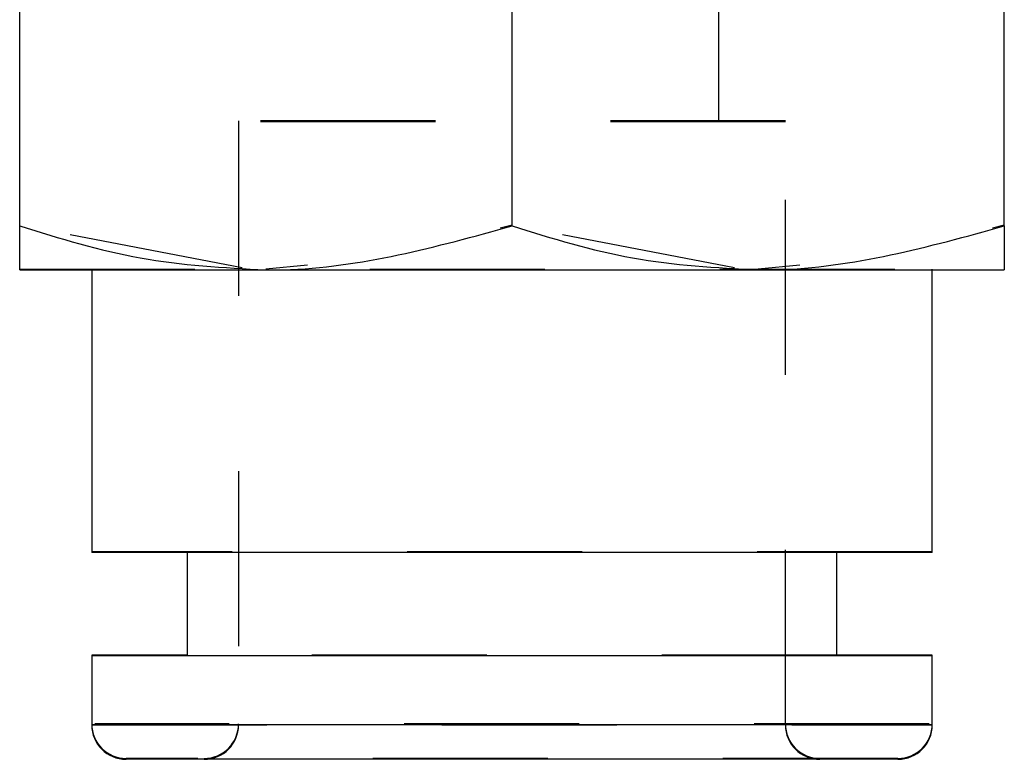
# Model space of a CAD drawing. Header units: inches. Extents: x 1907 to 2452, y -210 to -54.
# Tile 38 of 256: x 1944.475 to 1945.038, y -169.857 to -169.434. Entities that reach past the tile are written whole.
import ezdxf

# ---------------------------------------------------------------- set-up
doc = ezdxf.new("R2010")
doc.units = ezdxf.units.IN
doc.header["$LTSCALE"] = 0.5
doc.header["$MEASUREMENT"] = 0
doc.linetypes.add('HIDDEN', pattern=[0.225, 0.15, -0.075])
doc.layers.add('SID-M-H', color=4, linetype='HIDDEN')
doc.layers.add('SID-M-S', color=105, linetype='Continuous')

msp = doc.modelspace()

# ---------------------------------------------------------------- linework, layer by layer
at = {"layer": 'SID-M-H'}
for p, q in [((1944.63815, -169.12805), (1944.63815, -169.49271)), ((1944.87437, -169.49271), (1944.87437, -169.12805)), ((1944.91251, -169.49222), (1944.60001, -169.49222)), ((1944.60001, -169.49222), (1944.60001, -169.8372)), ((1944.91251, -169.49271), (1944.60001, -169.49271)), ((1944.91251, -169.8372), (1944.91251, -169.49222)), ((1944.60209, -169.57606), (1944.47496, -169.55174)), ((1944.75626, -169.55174), (1944.74957, -169.55351)), ((1944.88339, -169.57606), (1944.75626, -169.55174)), ((1945.03756, -169.55174), (1945.03087, -169.55351)), ((1944.47496, -169.57687), (1945.03756, -169.57687)), ((1944.5161, -169.57687), (1944.5161, -169.57736)), ((1944.63943, -169.57458), (1944.61561, -169.57687)), ((1944.92073, -169.57458), (1944.89691, -169.57687)), ((1944.99642, -169.57736), (1944.99642, -169.57687)), ((1944.99642, -169.73828), (1944.5161, -169.73828)), ((1944.57063, -169.73828), (1944.57063, -169.73877)), ((1944.94189, -169.73877), (1944.94189, -169.73828)), ((1944.94189, -169.79734), (1944.57063, -169.79734)), ((1944.5161, -169.8372), (1944.99642, -169.8372)), ((1944.99467, -169.83671), (1944.51785, -169.83671)), ((1944.97673, -169.8564), (1944.53579, -169.8564))]:
    msp.add_line(p, q, dxfattribs=at)
for centre, start, end in [((1944.53579, -169.83671), 180, 270), ((1944.58032, -169.83671), 270, 0), ((1944.58032, -169.8372), 270, 0), ((1944.93219, -169.83671), 180, 270), ((1944.93219, -169.8372), 180, 270), ((1944.97673, -169.83671), 270, 0)]:
    msp.add_arc(centre, 0.01969, start, end, dxfattribs=at)
at = {"layer": 'SID-M-S'}
for p, q in [((1944.47496, -169.55223), (1944.47496, -169.42351)), ((1944.75626, -169.55223), (1944.75626, -169.42351)), ((1945.03756, -169.55223), (1945.03756, -169.42351)), ((1944.47496, -169.57736), (1945.03756, -169.57736)), ((1944.5161, -169.57736), (1944.5161, -169.73877)), ((1944.99642, -169.73877), (1944.99642, -169.57736)), ((1944.99642, -169.73877), (1944.5161, -169.73877)), ((1944.57063, -169.73877), (1944.57063, -169.79783)), ((1944.94189, -169.79783), (1944.94189, -169.73877)), ((1944.5161, -169.79734), (1944.5161, -169.8372)), ((1944.57063, -169.79734), (1944.5161, -169.79734)), ((1944.99642, -169.79783), (1944.5161, -169.79783)), ((1944.99642, -169.79734), (1944.94189, -169.79734)), ((1944.99642, -169.8372), (1944.99642, -169.79734)), ((1944.99642, -169.8372), (1944.5161, -169.8372)), ((1944.97673, -169.85688), (1944.53579, -169.85688))]:
    msp.add_line(p, q, dxfattribs=at)
for centre, start, end in [((1944.53579, -169.8372), 180, 270), ((1944.97673, -169.8372), 270, 0)]:
    msp.add_arc(centre, 0.01969, start, end, dxfattribs=at)
for points, knots in [([(1944.47496, -169.55223), (1944.4978, -169.55926), (1944.54391, -169.57343), (1944.59156, -169.57604), (1944.61561, -169.57736)], [0, 0, 0, 0, 0.495458, 1, 1, 1, 1]), ([(1944.47496, -169.57736), (1944.47496, -169.57417), (1944.47496, -169.57014), (1944.47496, -169.55531), (1944.47496, -169.55223)], [0, 0, 0, 0, 0.79216, 1, 1, 1, 1]), ([(1944.61561, -169.57736), (1944.61895, -169.57733), (1944.66644, -169.57697), (1944.71298, -169.56415), (1944.75626, -169.55223)], [0, 0, 0, 0, 0.070219, 1, 1, 1, 1]), ([(1944.75626, -169.55223), (1944.7791, -169.55926), (1944.8252, -169.57343), (1944.87286, -169.57604), (1944.89691, -169.57736)], [0, 0, 0, 0, 0.495458, 1, 1, 1, 1]), ([(1944.89691, -169.57736), (1944.90024, -169.57733), (1944.94774, -169.57697), (1944.99428, -169.56415), (1945.03756, -169.55223)], [0, 0, 0, 0, 0.070219, 1, 1, 1, 1]), ([(1945.03756, -169.55223), (1945.03756, -169.55531), (1945.03756, -169.57014), (1945.03756, -169.57417), (1945.03756, -169.57736)], [0, 0, 0, 0, 0.20784, 1, 1, 1, 1])]:
    msp.add_open_spline(points, degree=3, knots=knots, dxfattribs=at)

doc.saveas('drawing.dxf')
